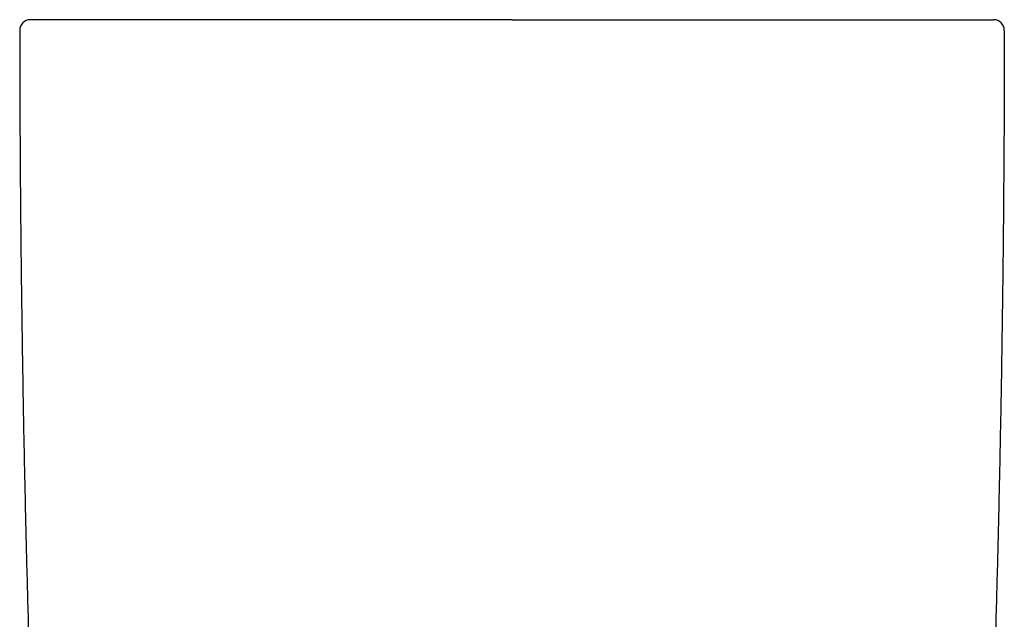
# Model space of a CAD drawing. Header units: millimetres. Extents: x 8 to 734, y 12 to 900.
# Tile 8 of 22: x 431 to 477, y 403 to 431. Entities that reach past the tile are written whole.
import ezdxf

# ---------------------------------------------------------------- set-up
doc = ezdxf.new("R2010")
doc.units = ezdxf.units.MM

msp = doc.modelspace()

# ---------------------------------------------------------------- linework, layer by layer
at = {"color": 7, "linetype": 'Continuous', "lineweight": 30}
for p, q in [((432.778, 431.46), (432.771, 431.46)), ((437.363, 431.46), (437.354, 431.46)), ((470.656, 431.46), (470.668, 431.46)), ((475.252, 431.46), (475.26, 431.46))]:
    msp.add_line(p, q, dxfattribs=at)
for centre, start, end in [((431.516, 430.96), 90, 180.0287), ((476.515, 430.96), 359.9713, 90)]:
    msp.add_arc(centre, 0.5, start, end, dxfattribs=at)
for points, knots in [([(432.771, 431.46), (432.717, 431.46), (432.608, 431.46), (432.46, 431.46), (432.322, 431.46), (432.195, 431.46), (432.092, 431.46), (432.01, 431.46), (431.944, 431.46), (431.883, 431.46), (431.828, 431.46), (431.779, 431.46), (431.724, 431.46), (431.666, 431.46), (431.611, 431.46), (431.568, 431.46), (431.538, 431.46), (431.519, 431.46), (431.517, 431.46), (431.516, 431.46)], [0, 0, 0, 0, 0.060504, 0.121566, 0.183218, 0.245489, 0.308409, 0.349972, 0.391833, 0.434, 0.476479, 0.517526, 0.556851, 0.627902, 0.700041, 0.773294, 0.847688, 0.923249, 1, 1, 1, 1]), ([(434.594, 431.46), (434.512, 431.46), (434.348, 431.46), (434.115, 431.46), (433.892, 431.46), (433.679, 431.46), (433.477, 431.46), (433.286, 431.46), (433.107, 431.46), (432.936, 431.46), (432.831, 431.46), (432.778, 431.46)], [0, 0, 0, 0, 0.109228, 0.219003, 0.329392, 0.440461, 0.552278, 0.662887, 0.774338, 0.88669, 1, 1, 1, 1]), ([(437.354, 431.46), (437.236, 431.46), (437, 431.46), (436.659, 431.46), (436.327, 431.46), (436.005, 431.46), (435.696, 431.46), (435.4, 431.46), (435.119, 431.46), (434.848, 431.46), (434.678, 431.46), (434.594, 431.46)], [0, 0, 0, 0, 0.111429, 0.223164, 0.335289, 0.447884, 0.56072, 0.671057, 0.780999, 0.890621, 1, 1, 1, 1]), ([(444.951, 431.46), (444.772, 431.46), (444.414, 431.46), (443.886, 431.46), (443.366, 431.46), (442.854, 431.46), (442.351, 431.46), (441.855, 431.46), (441.368, 431.46), (440.927, 431.46), (440.528, 431.46), (440.173, 431.46), (439.824, 431.46), (439.482, 431.46), (439.146, 431.46), (438.799, 431.46), (438.439, 431.46), (438.071, 431.46), (437.711, 431.46), (437.479, 431.46), (437.363, 431.46)], [0, 0, 0, 0, 0.0632879, 0.1262854, 0.1890269, 0.2515474, 0.3138822, 0.3760669, 0.4381375, 0.50013, 0.5477884, 0.5951892, 0.6423494, 0.6892864, 0.7360178, 0.7825614, 0.8371995, 0.8916318, 0.9458884, 1, 1, 1, 1]), ([(454.016, 431.46), (453.843, 431.46), (453.498, 431.46), (452.981, 431.46), (452.463, 431.46), (451.943, 431.46), (451.427, 431.46), (450.912, 431.46), (450.4, 431.46), (449.888, 431.46), (449.426, 431.46), (449.017, 431.46), (448.659, 431.46), (448.302, 431.46), (447.945, 431.46), (447.59, 431.46), (447.235, 431.46), (446.837, 431.46), (446.396, 431.46), (445.912, 431.46), (445.43, 431.46), (445.111, 431.46), (444.951, 431.46)], [0, 0, 0, 0, 0.0552878, 0.1106913, 0.1662458, 0.2219862, 0.277947, 0.3331562, 0.3886429, 0.4444386, 0.5005742, 0.5399706, 0.5794291, 0.6189598, 0.6585727, 0.698278, 0.7380855, 0.7780052, 0.8330955, 0.8884415, 0.9440682, 1, 1, 1, 1]), ([(454.016, 431.46), (454.188, 431.46), (454.533, 431.46), (455.051, 431.46), (455.568, 431.46), (456.087, 431.46), (456.529, 431.46), (456.896, 431.46), (457.187, 431.46), (457.478, 431.46), (457.77, 431.46), (458.061, 431.46), (458.353, 431.46), (458.714, 431.46), (459.144, 431.46), (459.643, 431.46), (460.14, 431.46), (460.636, 431.46), (461.128, 431.46), (461.615, 431.46), (462.098, 431.46), (462.58, 431.46), (463.062, 431.46), (463.541, 431.46), (464.016, 431.46), (464.485, 431.46), (464.947, 431.46), (465.35, 431.46), (465.696, 431.46), (465.988, 431.46), (466.277, 431.46), (466.563, 431.46), (466.846, 431.46), (467.179, 431.46), (467.56, 431.46), (467.985, 431.46), (468.4, 431.46), (468.805, 431.46), (469.198, 431.46), (469.579, 431.46), (469.948, 431.46), (470.308, 431.46), (470.54, 431.46), (470.656, 431.46)], [0, 0, 0, 0, 0.027742, 0.055519, 0.083348, 0.111246, 0.139231, 0.154981, 0.170767, 0.186591, 0.202456, 0.218366, 0.234322, 0.250329, 0.277857, 0.305468, 0.333176, 0.360995, 0.388938, 0.416516, 0.44424, 0.472122, 0.500175, 0.528544, 0.556794, 0.584938, 0.612988, 0.640957, 0.659232, 0.677481, 0.695708, 0.713917, 0.73211, 0.750292, 0.778842, 0.80721, 0.835411, 0.863459, 0.891371, 0.918666, 0.945859, 0.972965, 1, 1, 1, 1]), ([(470.668, 431.46), (470.785, 431.46), (471.017, 431.46), (471.353, 431.46), (471.679, 431.46), (471.996, 431.46), (472.267, 431.46), (472.497, 431.46), (472.688, 431.46), (472.876, 431.46), (473.059, 431.46), (473.238, 431.46), (473.44, 431.46), (473.663, 431.46), (473.902, 431.46), (474.13, 431.46), (474.347, 431.46), (474.551, 431.46), (474.744, 431.46), (474.925, 431.46), (475.095, 431.46), (475.2, 431.46), (475.252, 431.46)], [0, 0, 0, 0, 0.055067, 0.110258, 0.165614, 0.221176, 0.276984, 0.313679, 0.350508, 0.387483, 0.424613, 0.46191, 0.499384, 0.554995, 0.610645, 0.666367, 0.722194, 0.778161, 0.833295, 0.888626, 0.944184, 1, 1, 1, 1]), ([(475.26, 431.46), (475.314, 431.46), (475.423, 431.46), (475.572, 431.46), (475.71, 431.46), (475.837, 431.46), (475.94, 431.46), (476.022, 431.46), (476.088, 431.46), (476.149, 431.46), (476.204, 431.46), (476.253, 431.46), (476.308, 431.46), (476.365, 431.46), (476.42, 431.46), (476.463, 431.46), (476.493, 431.46), (476.512, 431.46), (476.514, 431.46), (476.515, 431.46)], [0, 0, 0, 0, 0.06057, 0.121685, 0.183375, 0.24567, 0.308599, 0.35016, 0.392013, 0.434166, 0.476625, 0.517624, 0.556883, 0.627842, 0.699923, 0.773154, 0.847561, 0.923168, 1, 1, 1, 1]), ([(431.016, 430.96), (431.017, 429.794), (431.021, 427.461), (431.042, 423.962), (431.074, 420.463), (431.119, 416.963), (431.175, 413.485), (431.243, 410.028), (431.323, 406.592), (431.414, 403.156), (431.484, 400.866), (431.519, 399.72)], [0, 0, 0, 0, 0.1119894, 0.223983, 0.3359802, 0.4479803, 0.5599826, 0.6699864, 0.779991, 0.8899957, 1, 1, 1, 1]), ([(477.015, 430.96), (477.014, 429.794), (477.01, 427.461), (476.989, 423.962), (476.957, 420.463), (476.913, 416.963), (476.856, 413.485), (476.788, 410.028), (476.708, 406.592), (476.617, 403.156), (476.547, 400.866), (476.512, 399.72)], [0, 0, 0, 0, 0.1119894, 0.223983, 0.3359802, 0.4479803, 0.5599826, 0.6699864, 0.779991, 0.8899957, 1, 1, 1, 1])]:
    msp.add_open_spline(points, degree=3, knots=knots, dxfattribs=at)

doc.saveas('drawing.dxf')
